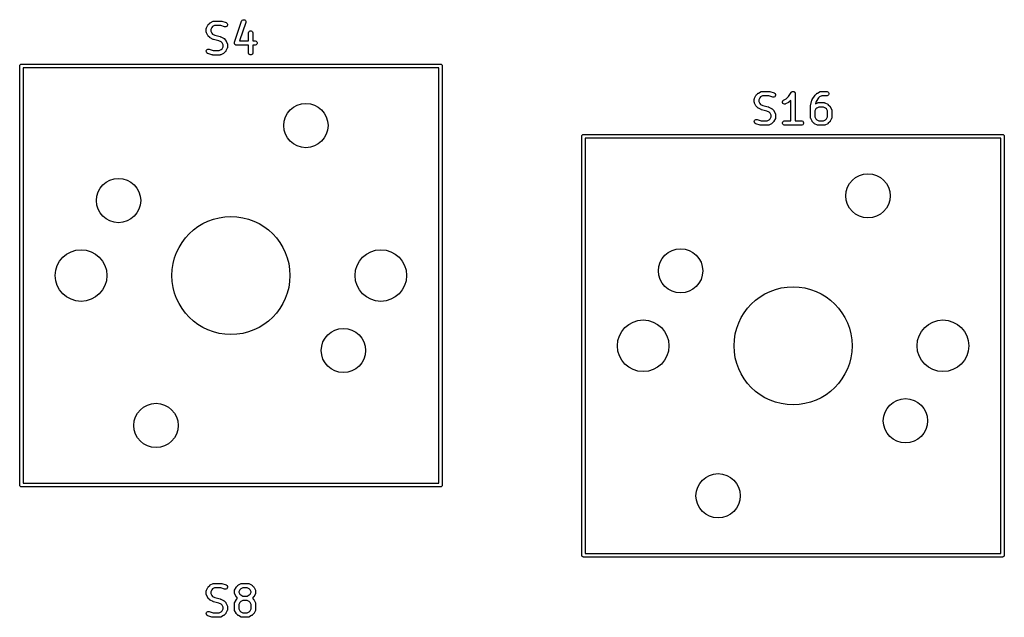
# Model space of a CAD drawing. Extents: x 100 to 226, y -132 to -42.
# Tile 10 of 33: x 157 to 190, y -67 to -46. Entities that reach past the tile are written whole.
import ezdxf

# ---------------------------------------------------------------- set-up
doc = ezdxf.new("R2010")
doc.units = 0
doc.layers.add('BLACK', color=7, linetype='CONTINUOUS')

msp = doc.modelspace()

# ---------------------------------------------------------------- linework, layer by layer
at = {"layer": 'BLACK', "linetype": 'CONTINUOUS'}
for p, q in [((163.310595, -46.731545), (163.312036, -46.716913)), ((163.312036, -46.716913), (163.313067, -46.714423)), ((163.313067, -46.714423), (163.313258, -46.711736)), ((163.313258, -46.711736), (163.318513, -46.698004)), ((163.318513, -46.698004), (163.366132, -46.602766)), ((163.366132, -46.602766), (163.370096, -46.596466)), ((163.370096, -46.596466), (163.370854, -46.594639)), ((163.370854, -46.594639), (163.372542, -46.592582)), ((163.372542, -46.592582), (163.373964, -46.590323)), ((163.373964, -46.590323), (163.375462, -46.589023)), ((163.375462, -46.589023), (163.380181, -46.583274)), ((163.380181, -46.583274), (163.4278, -46.535655)), ((163.4278, -46.535655), (163.433549, -46.530936)), ((163.433549, -46.530936), (163.434849, -46.529438)), ((163.434849, -46.529438), (163.437108, -46.528016)), ((163.437108, -46.528016), (163.439165, -46.526328)), ((163.439165, -46.526328), (163.440992, -46.52557)), ((163.440992, -46.52557), (163.447292, -46.521606)), ((163.447292, -46.521606), (163.54253, -46.473987)), ((163.494853, -46.680734), (163.460595, -46.74925)), ((163.52526, -46.650327), (163.494853, -46.680734)), ((163.593776, -46.616069), (163.52526, -46.650327)), ((163.54253, -46.473987), (163.556261, -46.468732)), ((163.556261, -46.468732), (163.55895, -46.46854)), ((163.55895, -46.46854), (163.561439, -46.46751)), ((163.561439, -46.46751), (163.576071, -46.466069)), ((163.576071, -46.466069), (163.814166, -46.466069)), ((163.801996, -46.616069), (163.593776, -46.616069)), ((163.933305, -46.659839), (163.801996, -46.616069)), ((163.814166, -46.466069), (163.821571, -46.466798)), ((163.821571, -46.466798), (163.823546, -46.466658)), ((163.823546, -46.466658), (163.826143, -46.467248)), ((163.826143, -46.467248), (163.828798, -46.46751)), ((163.828798, -46.46751), (163.830629, -46.468268)), ((163.830629, -46.468268), (163.837883, -46.469918)), ((163.837883, -46.469918), (163.98074, -46.517537)), ((163.947642, -46.663099), (163.933305, -46.659839)), ((163.976832, -46.661024), (163.947642, -46.663099)), ((164.003006, -46.647938), (163.976832, -46.661024)), ((163.98074, -46.517537), (163.994165, -46.523531)), ((163.994165, -46.523531), (164.016272, -46.542705)), ((164.02218, -46.62583), (164.003006, -46.647938)), ((164.016272, -46.542705), (164.029359, -46.568878)), ((164.031434, -46.598068), (164.02218, -46.62583)), ((164.029359, -46.568878), (164.031434, -46.598068)), ((164.266825, -47.184018), (164.50492, -46.469733)), ((164.647222, -46.517168), (164.442033, -47.132735)), ((164.50492, -46.469733), (164.510914, -46.456308)), ((164.510914, -46.456308), (164.530088, -46.434201)), ((164.530088, -46.434201), (164.556261, -46.421114)), ((164.556261, -46.421114), (164.585451, -46.419039)), ((164.585451, -46.419039), (164.613213, -46.428293)), ((164.613213, -46.428293), (164.635321, -46.447467)), ((164.635321, -46.447467), (164.648407, -46.473641)), ((164.650482, -46.502831), (164.647222, -46.517168)), ((164.648407, -46.473641), (164.650482, -46.502831)), ((163.310595, -46.826783), (163.310595, -46.731545)), ((163.312036, -46.841415), (163.310595, -46.826783)), ((163.313067, -46.843904), (163.312036, -46.841415)), ((163.313258, -46.846592), (163.313067, -46.843904)), ((163.318513, -46.860324), (163.313258, -46.846592)), ((163.366132, -46.955562), (163.318513, -46.860324)), ((163.370096, -46.961861), (163.366132, -46.955562)), ((163.370854, -46.963689), (163.370096, -46.961861)), ((163.372542, -46.965745), (163.370854, -46.963689)), ((163.373964, -46.968005), (163.372542, -46.965745)), ((163.375462, -46.969304), (163.373964, -46.968005)), ((163.380181, -46.975054), (163.375462, -46.969304)), ((163.4278, -47.022673), (163.380181, -46.975054)), ((163.433549, -47.027391), (163.4278, -47.022673)), ((163.434849, -47.02889), (163.433549, -47.027391)), ((163.437108, -47.030311), (163.434849, -47.02889)), ((163.439165, -47.032), (163.437108, -47.030311)), ((163.440992, -47.032757), (163.439165, -47.032)), ((163.447292, -47.036722), (163.440992, -47.032757)), ((163.54253, -47.084341), (163.447292, -47.036722)), ((163.460595, -46.74925), (163.460595, -46.809078)), ((163.460595, -46.809078), (163.494853, -46.877594)), ((163.494853, -46.877594), (163.52526, -46.908001)), ((163.52526, -46.908001), (163.602247, -46.946494)), ((163.602247, -46.946494), (163.784737, -46.992117)), ((163.784737, -46.992117), (163.785816, -46.992502)), ((163.785816, -46.992502), (163.786356, -46.992541)), ((163.786356, -46.992541), (163.792437, -46.994868)), ((163.792437, -46.994868), (163.798583, -46.997064)), ((163.798583, -46.997064), (163.799018, -46.997386)), ((163.799018, -46.997386), (163.800088, -46.997796)), ((163.800088, -46.997796), (163.895326, -47.045415)), ((163.895326, -47.045415), (163.901625, -47.049379)), ((163.901625, -47.049379), (163.903453, -47.050137)), ((163.903453, -47.050137), (163.905509, -47.051825)), ((164.739166, -46.874402), (164.740607, -46.85977)), ((164.739166, -47.132735), (164.739166, -46.874402)), ((164.740607, -46.85977), (164.751806, -46.832734)), ((164.751806, -46.832734), (164.772498, -46.812042)), ((164.772498, -46.812042), (164.799534, -46.800843)), ((164.799534, -46.800843), (164.828798, -46.800843)), ((164.828798, -46.800843), (164.855834, -46.812042)), ((164.855834, -46.812042), (164.876526, -46.832734)), ((164.876526, -46.832734), (164.887725, -46.85977)), ((164.887725, -46.85977), (164.889166, -46.874402)), ((164.889166, -46.874402), (164.889166, -47.132735)), ((163.543599, -47.08475), (163.54253, -47.084341)), ((163.544035, -47.085073), (163.543599, -47.08475)), ((163.550171, -47.087265), (163.544035, -47.085073)), ((163.556261, -47.089596), (163.550171, -47.087265)), ((163.556801, -47.089634), (163.556261, -47.089596)), ((163.557881, -47.09002), (163.556801, -47.089634)), ((163.740371, -47.135642), (163.557881, -47.09002)), ((163.817358, -47.174136), (163.740371, -47.135642)), ((163.847765, -47.204543), (163.817358, -47.174136)), ((163.847764, -47.401403), (163.882023, -47.332887)), ((163.882023, -47.273059), (163.847765, -47.204543)), ((163.882023, -47.332887), (163.882023, -47.273059)), ((163.905509, -47.051825), (163.907769, -47.053247)), ((163.907769, -47.053247), (163.909068, -47.054745)), ((163.909068, -47.054745), (163.914818, -47.059464)), ((163.914818, -47.059464), (163.962437, -47.107083)), ((163.962437, -47.107083), (163.967155, -47.112832)), ((163.967155, -47.112832), (163.968654, -47.114132)), ((163.968654, -47.114132), (163.970075, -47.116391)), ((163.970075, -47.116391), (163.971764, -47.118448)), ((163.971764, -47.118448), (163.972521, -47.120275)), ((163.972521, -47.120275), (163.976486, -47.126575)), ((163.976486, -47.126575), (164.024105, -47.221813)), ((164.024105, -47.384133), (163.976486, -47.479371)), ((164.024105, -47.221813), (164.02936, -47.235544)), ((164.02936, -47.370402), (164.024105, -47.384133)), ((164.02936, -47.235544), (164.029551, -47.238233)), ((164.029551, -47.367712), (164.02936, -47.370402)), ((164.029551, -47.238233), (164.030582, -47.240722)), ((164.030582, -47.365224), (164.029551, -47.367712)), ((164.030582, -47.240722), (164.032023, -47.255354)), ((164.032023, -47.350592), (164.030582, -47.365224)), ((164.032023, -47.255354), (164.032023, -47.350592)), ((164.263565, -47.198355), (164.264417, -47.194608)), ((164.264417, -47.21034), (164.263565, -47.198355)), ((164.264417, -47.193103), (164.265175, -47.191271)), ((164.264417, -47.194608), (164.264417, -47.193103)), ((164.264417, -47.222367), (164.264417, -47.21034)), ((164.265449, -47.224858), (164.264417, -47.222367)), ((164.265175, -47.191271), (164.266825, -47.184018)), ((164.26564, -47.227545), (164.265449, -47.224858)), ((164.271014, -47.238294), (164.26564, -47.227545)), ((164.275616, -47.249403), (164.271014, -47.238294)), ((164.277521, -47.251308), (164.275616, -47.249403)), ((164.278726, -47.253718), (164.277521, -47.251308)), ((164.287808, -47.261595), (164.278726, -47.253718)), ((164.296308, -47.270095), (164.287808, -47.261595)), ((164.298796, -47.271125), (164.296308, -47.270095)), ((164.300833, -47.272892), (164.298796, -47.271125)), ((164.312236, -47.276693), (164.300833, -47.272892)), ((164.323344, -47.281294), (164.312236, -47.276693)), ((164.32717, -47.28167), (164.323344, -47.281294)), ((164.328596, -47.282146), (164.32717, -47.28167)), ((164.33057, -47.282005), (164.328596, -47.282146)), ((164.337976, -47.282735), (164.33057, -47.282005)), ((164.739166, -47.282735), (164.337976, -47.282735)), ((164.442033, -47.132735), (164.739166, -47.132735)), ((164.739166, -47.541069), (164.739166, -47.282735)), ((164.889166, -47.132735), (164.957023, -47.132735)), ((164.957023, -47.282735), (164.889166, -47.282735)), ((164.889166, -47.282735), (164.889166, -47.541069)), ((164.957023, -47.132735), (164.971655, -47.134176)), ((164.971655, -47.281294), (164.957023, -47.282735)), ((164.971655, -47.134176), (164.998691, -47.145375)), ((164.998691, -47.270095), (164.971655, -47.281294)), ((164.998691, -47.145375), (165.019383, -47.166067)), ((165.019383, -47.249403), (164.998691, -47.270095)), ((165.019383, -47.166067), (165.030582, -47.193103)), ((165.030582, -47.222367), (165.019383, -47.249403)), ((165.030582, -47.193103), (165.030582, -47.222367)), ((163.311184, -47.48407), (163.320438, -47.456307)), ((163.313259, -47.51326), (163.311184, -47.48407)), ((163.326345, -47.539433), (163.313259, -47.51326)), ((163.320438, -47.456307), (163.339612, -47.4342)), ((163.348452, -47.558607), (163.326345, -47.539433)), ((163.339612, -47.4342), (163.365785, -47.421114)), ((163.361878, -47.564601), (163.348452, -47.558607)), ((163.504734, -47.61222), (163.361878, -47.564601)), ((163.365785, -47.421114), (163.394975, -47.419039)), ((163.394975, -47.419039), (163.409312, -47.422299)), ((163.409312, -47.422299), (163.540622, -47.466069)), ((163.511989, -47.613869), (163.504734, -47.61222)), ((163.51382, -47.614628), (163.511989, -47.613869)), ((163.516473, -47.614889), (163.51382, -47.614628)), ((163.519071, -47.61548), (163.516473, -47.614889)), ((163.521045, -47.615339), (163.519071, -47.61548)), ((163.528452, -47.616069), (163.521045, -47.615339)), ((163.766547, -47.616069), (163.528452, -47.616069)), ((163.540622, -47.466069), (163.748842, -47.466069)), ((163.748842, -47.466069), (163.817357, -47.431811)), ((163.781179, -47.614628), (163.766547, -47.616069)), ((163.783668, -47.613596), (163.781179, -47.614628)), ((163.786356, -47.613406), (163.783668, -47.613596)), ((163.800088, -47.608151), (163.786356, -47.613406)), ((163.895326, -47.560532), (163.800088, -47.608151)), ((163.817357, -47.431811), (163.847764, -47.401403)), ((163.901625, -47.556567), (163.895326, -47.560532)), ((163.903453, -47.55581), (163.901625, -47.556567)), ((163.905509, -47.554122), (163.903453, -47.55581)), ((163.907769, -47.5527), (163.905509, -47.554122)), ((163.909069, -47.5512), (163.907769, -47.5527)), ((163.914819, -47.546482), (163.909069, -47.5512)), ((163.962437, -47.498863), (163.914819, -47.546482)), ((163.967155, -47.493113), (163.962437, -47.498863)), ((163.968654, -47.491814), (163.967155, -47.493113)), ((163.970075, -47.489555), (163.968654, -47.491814)), ((163.971765, -47.487497), (163.970075, -47.489555)), ((163.972522, -47.485667), (163.971765, -47.487497)), ((163.976486, -47.479371), (163.972522, -47.485667)), ((164.740607, -47.555701), (164.739166, -47.541069)), ((164.751806, -47.582737), (164.740607, -47.555701)), ((164.772498, -47.603429), (164.751806, -47.582737)), ((164.799534, -47.614628), (164.772498, -47.603429)), ((164.828798, -47.614628), (164.799534, -47.614628)), ((164.855834, -47.603429), (164.828798, -47.614628)), ((164.876526, -47.582737), (164.855834, -47.603429)), ((164.887725, -47.555701), (164.876526, -47.582737)), ((164.889166, -47.541069), (164.887725, -47.555701)), ((156.9875, -47.98625), (156.992067, -47.963289)), ((156.9875, -62.18625), (156.9875, -47.98625)), ((156.992067, -47.963289), (157.024539, -47.930817)), ((157.024539, -47.930817), (157.0475, -47.92625)), ((157.0475, -47.92625), (171.2475, -47.92625)), ((157.1075, -48.04625), (157.1075, -62.12625)), ((171.1875, -48.04625), (157.1075, -48.04625)), ((171.1875, -62.12625), (171.1875, -48.04625)), ((171.2475, -47.92625), (171.270461, -47.930817)), ((171.270461, -47.930817), (171.302933, -47.963289)), ((171.302933, -47.963289), (171.3075, -47.98625)), ((171.3075, -47.98625), (171.3075, -62.18625)), ((181.892323, -49.079254), (181.939942, -48.984016)), ((181.939942, -48.984016), (181.943906, -48.977716)), ((181.943906, -48.977716), (181.944664, -48.975889)), ((181.944664, -48.975889), (181.946352, -48.973832)), ((181.946352, -48.973832), (181.947774, -48.971573)), ((181.947774, -48.971573), (181.949272, -48.970273)), ((181.949272, -48.970273), (181.953991, -48.964524)), ((181.953991, -48.964524), (182.00161, -48.916905)), ((182.00161, -48.916905), (182.007359, -48.912186)), ((182.007359, -48.912186), (182.008659, -48.910688)), ((182.008659, -48.910688), (182.010918, -48.909266)), ((182.010918, -48.909266), (182.012975, -48.907578)), ((182.012975, -48.907578), (182.014802, -48.90682)), ((182.014802, -48.90682), (182.021102, -48.902856)), ((182.021102, -48.902856), (182.11634, -48.855237)), ((182.09907, -49.031577), (182.068663, -49.061984)), ((182.167586, -48.997319), (182.09907, -49.031577)), ((182.11634, -48.855237), (182.130071, -48.849982)), ((182.130071, -48.849982), (182.13276, -48.84979)), ((182.13276, -48.84979), (182.135249, -48.84876)), ((182.135249, -48.84876), (182.149881, -48.847319)), ((182.149881, -48.847319), (182.387976, -48.847319)), ((182.375806, -48.997319), (182.167586, -48.997319)), ((182.507115, -49.041089), (182.375806, -48.997319)), ((182.387976, -48.847319), (182.395381, -48.848048)), ((182.395381, -48.848048), (182.397356, -48.847908)), ((182.397356, -48.847908), (182.399953, -48.848498)), ((182.399953, -48.848498), (182.402608, -48.84876)), ((182.402608, -48.84876), (182.404439, -48.849518)), ((182.404439, -48.849518), (182.411693, -48.851168)), ((182.411693, -48.851168), (182.55455, -48.898787)), ((182.521452, -49.044349), (182.507115, -49.041089)), ((182.550642, -49.042274), (182.521452, -49.044349)), ((182.576816, -49.029188), (182.550642, -49.042274)), ((182.55455, -48.898787), (182.567975, -48.904781)), ((182.567975, -48.904781), (182.590082, -48.923955)), ((182.59599, -49.00708), (182.576816, -49.029188)), ((182.590082, -48.923955), (182.603169, -48.950128)), ((182.605244, -48.979318), (182.59599, -49.00708)), ((182.603169, -48.950128), (182.605244, -48.979318)), ((182.962597, -49.098775), (183.043976, -49.017396)), ((183.043976, -49.017396), (183.135096, -48.880716)), ((183.135096, -48.880716), (183.13513, -48.880673)), ((183.13513, -48.880673), (183.13514, -48.880651)), ((183.13514, -48.880651), (183.135191, -48.880599)), ((183.135191, -48.880599), (183.144412, -48.869341)), ((183.144412, -48.869341), (183.150581, -48.865209)), ((183.150581, -48.865209), (183.155832, -48.859959)), ((183.155832, -48.859959), (183.162621, -48.857146)), ((183.162621, -48.857146), (183.168727, -48.853058)), ((183.168727, -48.853058), (183.176007, -48.851601)), ((183.176007, -48.851601), (183.182868, -48.84876)), ((183.182868, -48.84876), (183.190216, -48.84876)), ((183.190216, -48.84876), (183.197421, -48.847319)), ((183.197421, -48.847319), (183.204705, -48.84876)), ((183.204705, -48.84876), (183.212132, -48.84876)), ((183.212132, -48.84876), (183.21892, -48.851572)), ((183.21892, -48.851572), (183.226129, -48.852998)), ((183.226129, -48.852998), (183.232308, -48.857117)), ((183.232308, -48.857117), (183.239168, -48.859959)), ((183.239168, -48.859959), (183.244361, -48.865152)), ((183.244361, -48.865152), (183.250478, -48.86923)), ((183.250478, -48.86923), (183.254611, -48.875402)), ((183.254611, -48.875402), (183.25986, -48.880651)), ((183.25986, -48.880651), (183.262671, -48.887438)), ((183.262671, -48.887438), (183.266761, -48.893545)), ((183.266761, -48.893545), (183.268217, -48.900826)), ((183.268217, -48.900826), (183.271059, -48.907687)), ((183.271059, -48.907687), (183.272484, -48.922163)), ((183.272484, -48.922163), (183.2725, -48.92224)), ((183.2725, -48.92224), (183.272494, -48.922266)), ((183.272494, -48.922266), (183.2725, -48.922319)), ((183.2725, -48.922319), (183.2725, -49.847319)), ((183.849382, -49.118811), (183.94462, -48.975954)), ((183.94462, -48.975954), (183.944654, -48.975911)), ((183.944654, -48.975911), (183.944664, -48.975889)), ((183.944664, -48.975889), (183.949152, -48.97042)), ((183.949152, -48.97042), (183.953936, -48.964579)), ((183.953936, -48.964579), (183.953957, -48.964564)), ((183.953957, -48.964564), (183.953991, -48.964524)), ((183.953991, -48.964524), (184.00161, -48.916905)), ((184.00161, -48.916905), (184.007359, -48.912186)), ((184.007359, -48.912186), (184.008659, -48.910688)), ((184.008659, -48.910688), (184.010918, -48.909266)), ((184.010918, -48.909266), (184.012975, -48.907578)), ((184.012975, -48.907578), (184.014802, -48.90682)), ((184.014802, -48.90682), (184.021102, -48.902856)), ((184.021102, -48.902856), (184.11634, -48.855237)), ((184.09907, -49.031577), (184.065308, -49.065338)), ((184.167586, -48.997319), (184.09907, -49.031577)), ((184.11634, -48.855237), (184.130071, -48.849982)), ((184.130071, -48.849982), (184.13276, -48.84979)), ((184.13276, -48.84979), (184.135249, -48.84876)), ((184.135249, -48.84876), (184.149881, -48.847319)), ((184.149881, -48.847319), (184.340357, -48.847319)), ((184.340357, -48.997319), (184.167586, -48.997319)), ((184.340357, -48.847319), (184.354989, -48.84876)), ((184.354989, -48.995878), (184.340357, -48.997319)), ((184.354989, -48.84876), (184.382025, -48.859959)), ((184.382025, -48.984679), (184.354989, -48.995878)), ((184.382025, -48.859959), (184.402717, -48.880651)), ((184.402717, -48.963987), (184.382025, -48.984679)), ((184.402717, -48.880651), (184.413916, -48.907687)), ((184.413916, -48.936951), (184.402717, -48.963987)), ((184.413916, -48.907687), (184.413916, -48.936951)), ((181.884405, -49.112795), (181.885846, -49.098163)), ((181.884405, -49.208033), (181.884405, -49.112795)), ((181.885846, -49.222665), (181.884405, -49.208033)), ((181.885846, -49.098163), (181.886877, -49.095673)), ((181.886877, -49.225154), (181.885846, -49.222665)), ((181.886877, -49.095673), (181.887068, -49.092986)), ((181.887068, -49.227842), (181.886877, -49.225154)), ((181.887068, -49.092986), (181.892323, -49.079254)), ((181.892323, -49.241574), (181.887068, -49.227842)), ((181.939942, -49.336812), (181.892323, -49.241574)), ((181.943906, -49.343111), (181.939942, -49.336812)), ((181.944664, -49.344939), (181.943906, -49.343111)), ((181.946352, -49.346995), (181.944664, -49.344939)), ((181.947774, -49.349255), (181.946352, -49.346995)), ((181.949272, -49.350554), (181.947774, -49.349255)), ((181.953991, -49.356304), (181.949272, -49.350554)), ((182.00161, -49.403923), (181.953991, -49.356304)), ((182.068663, -49.061984), (182.034405, -49.1305)), ((182.034405, -49.1305), (182.034405, -49.190328)), ((182.034405, -49.190328), (182.068663, -49.258844)), ((182.068663, -49.258844), (182.09907, -49.289251)), ((182.09907, -49.289251), (182.176057, -49.327744)), ((182.176057, -49.327744), (182.358547, -49.373367)), ((182.358547, -49.373367), (182.359626, -49.373752)), ((182.359626, -49.373752), (182.360166, -49.373791)), ((182.360166, -49.373791), (182.366247, -49.376118)), ((182.366247, -49.376118), (182.372393, -49.378314)), ((182.372393, -49.378314), (182.372828, -49.378636)), ((182.372828, -49.378636), (182.373898, -49.379046)), ((182.373898, -49.379046), (182.469136, -49.426665)), ((182.837375, -49.198652), (182.846629, -49.170891)), ((182.839449, -49.227842), (182.837375, -49.198652)), ((182.852536, -49.254017), (182.839449, -49.227842)), ((182.846629, -49.170891), (182.865802, -49.148783)), ((182.874644, -49.27319), (182.852536, -49.254017)), ((182.865802, -49.148783), (182.878245, -49.140951)), ((182.902405, -49.282444), (182.874644, -49.27319)), ((182.878245, -49.140951), (182.962597, -49.098775)), ((182.931595, -49.28037), (182.902405, -49.282444)), ((182.945327, -49.275115), (182.931595, -49.28037)), ((183.040565, -49.227496), (182.945327, -49.275115)), ((183.046864, -49.223531), (183.040565, -49.227496)), ((183.048692, -49.222774), (183.046864, -49.223531)), ((183.050748, -49.221085), (183.048692, -49.222774)), ((183.053008, -49.219664), (183.050748, -49.221085)), ((183.054307, -49.218165), (183.053008, -49.219664)), ((183.060057, -49.213447), (183.054307, -49.218165)), ((183.1225, -49.151004), (183.060057, -49.213447)), ((183.1225, -49.847319), (183.1225, -49.151004)), ((183.789167, -49.35089), (183.789418, -49.348336)), ((183.789167, -49.731842), (183.789167, -49.35089)), ((183.789256, -49.347244), (183.790065, -49.34177)), ((183.789418, -49.348336), (183.789256, -49.347244)), ((183.790065, -49.34177), (183.790608, -49.336258)), ((183.790608, -49.336258), (183.79103, -49.335236)), ((183.79103, -49.335236), (183.791406, -49.3327)), ((183.791406, -49.3327), (183.839025, -49.142224)), ((183.839025, -49.142224), (183.842105, -49.133601)), ((183.842105, -49.133601), (183.842465, -49.131785)), ((183.842465, -49.131785), (183.843343, -49.130137)), ((183.843343, -49.130137), (183.843972, -49.128378)), ((183.843972, -49.128378), (183.845075, -49.126889)), ((183.845075, -49.126889), (183.849382, -49.118811)), ((183.981396, -49.191207), (183.962872, -49.265304)), ((183.962872, -49.265304), (184.021102, -49.236189)), ((184.065308, -49.065338), (183.981396, -49.191207)), ((184.072348, -49.378271), (184.003832, -49.412529)), ((184.021102, -49.236189), (184.034833, -49.230934)), ((184.034833, -49.230934), (184.037522, -49.230742)), ((184.037522, -49.230742), (184.040011, -49.229712)), ((184.040011, -49.229712), (184.054643, -49.228271)), ((184.054643, -49.228271), (184.245119, -49.228271)), ((184.227414, -49.378271), (184.072348, -49.378271)), ((184.29593, -49.412529), (184.227414, -49.378271)), ((184.245119, -49.228271), (184.259751, -49.229712)), ((184.259751, -49.229712), (184.26224, -49.230743)), ((184.26224, -49.230743), (184.264928, -49.230934)), ((184.264928, -49.230934), (184.27866, -49.236189)), ((184.27866, -49.236189), (184.373898, -49.283808)), ((184.373898, -49.283808), (184.380197, -49.287772)), ((184.380197, -49.287772), (184.382025, -49.28853)), ((184.382025, -49.28853), (184.384081, -49.290218)), ((184.384081, -49.290218), (184.386341, -49.29164)), ((184.386341, -49.29164), (184.38764, -49.293138)), ((184.38764, -49.293138), (184.39339, -49.297857)), ((184.39339, -49.297857), (184.441009, -49.345476)), ((184.441009, -49.345476), (184.445727, -49.351225)), ((184.445727, -49.351225), (184.447226, -49.352525)), ((184.447226, -49.352525), (184.448647, -49.354784)), ((184.448647, -49.354784), (184.450336, -49.356841)), ((184.450336, -49.356841), (184.451093, -49.358668)), ((184.451093, -49.358668), (184.455058, -49.364968)), ((184.455058, -49.364968), (184.502677, -49.460206)), ((182.007359, -49.408641), (182.00161, -49.403923)), ((182.008659, -49.41014), (182.007359, -49.408641)), ((182.010918, -49.411561), (182.008659, -49.41014)), ((182.012975, -49.41325), (182.010918, -49.411561)), ((182.014802, -49.414007), (182.012975, -49.41325)), ((182.021102, -49.417972), (182.014802, -49.414007)), ((182.11634, -49.465591), (182.021102, -49.417972)), ((182.117409, -49.466), (182.11634, -49.465591)), ((182.117845, -49.466323), (182.117409, -49.466)), ((182.123981, -49.468515), (182.117845, -49.466323)), ((182.130071, -49.470846), (182.123981, -49.468515)), ((182.130611, -49.470884), (182.130071, -49.470846)), ((182.131691, -49.47127), (182.130611, -49.470884)), ((182.314181, -49.516892), (182.131691, -49.47127)), ((182.391168, -49.555386), (182.314181, -49.516892)), ((182.421575, -49.585793), (182.391168, -49.555386)), ((182.421574, -49.782653), (182.455833, -49.714137)), ((182.455833, -49.654309), (182.421575, -49.585793)), ((182.455833, -49.714137), (182.455833, -49.654309)), ((182.469136, -49.426665), (182.475435, -49.430629)), ((182.475435, -49.430629), (182.477263, -49.431387)), ((182.477263, -49.431387), (182.479319, -49.433075)), ((182.479319, -49.433075), (182.481579, -49.434497)), ((182.481579, -49.434497), (182.482878, -49.435995)), ((182.482878, -49.435995), (182.488628, -49.440714)), ((182.488628, -49.440714), (182.536247, -49.488333)), ((182.536247, -49.488333), (182.540965, -49.494082)), ((182.540965, -49.494082), (182.542464, -49.495382)), ((182.542464, -49.495382), (182.543885, -49.497641)), ((182.543885, -49.497641), (182.545574, -49.499698)), ((182.545574, -49.499698), (182.546331, -49.501525)), ((182.546331, -49.501525), (182.550296, -49.507825)), ((182.550296, -49.507825), (182.597915, -49.603063)), ((182.597915, -49.603063), (182.60317, -49.616794)), ((182.60317, -49.616794), (182.603361, -49.619483)), ((182.603361, -49.619483), (182.604392, -49.621972)), ((182.604392, -49.621972), (182.605833, -49.636604)), ((182.605833, -49.636604), (182.605833, -49.731842)), ((183.973425, -49.442936), (183.939167, -49.511452)), ((183.939167, -49.511452), (183.939167, -49.714137)), ((183.939167, -49.714137), (183.973425, -49.782653)), ((184.003832, -49.412529), (183.973425, -49.442936)), ((184.326337, -49.442936), (184.29593, -49.412529)), ((184.326336, -49.782653), (184.360595, -49.714137)), ((184.360595, -49.511452), (184.326337, -49.442936)), ((184.360595, -49.714137), (184.360595, -49.511452)), ((184.502677, -49.460206), (184.507932, -49.473937)), ((184.507932, -49.473937), (184.508123, -49.476626)), ((184.508123, -49.476626), (184.509154, -49.479115)), ((184.509154, -49.479115), (184.510595, -49.493747)), ((184.510595, -49.493747), (184.510595, -49.731842)), ((181.884994, -49.86532), (181.894248, -49.837557)), ((181.887069, -49.89451), (181.884994, -49.86532)), ((181.900155, -49.920683), (181.887069, -49.89451)), ((181.894248, -49.837557), (181.913422, -49.81545)), ((181.922262, -49.939857), (181.900155, -49.920683)), ((181.913422, -49.81545), (181.939595, -49.802364)), ((181.935688, -49.945851), (181.922262, -49.939857)), ((182.078544, -49.99347), (181.935688, -49.945851)), ((181.939595, -49.802364), (181.968785, -49.800289)), ((181.968785, -49.800289), (181.983122, -49.803549)), ((181.983122, -49.803549), (182.114432, -49.847319)), ((182.085799, -49.995119), (182.078544, -49.99347)), ((182.08763, -49.995878), (182.085799, -49.995119)), ((182.090283, -49.996139), (182.08763, -49.995878)), ((182.092881, -49.99673), (182.090283, -49.996139)), ((182.094855, -49.996589), (182.092881, -49.99673)), ((182.102262, -49.997319), (182.094855, -49.996589)), ((182.340357, -49.997319), (182.102262, -49.997319)), ((182.114432, -49.847319), (182.322652, -49.847319)), ((182.322652, -49.847319), (182.391167, -49.813061)), ((182.354989, -49.995878), (182.340357, -49.997319)), ((182.357478, -49.994846), (182.354989, -49.995878)), ((182.360166, -49.994656), (182.357478, -49.994846)), ((182.373898, -49.989401), (182.360166, -49.994656)), ((182.469136, -49.941782), (182.373898, -49.989401)), ((182.391167, -49.813061), (182.421574, -49.782653)), ((182.475435, -49.937817), (182.469136, -49.941782)), ((182.477263, -49.93706), (182.475435, -49.937817)), ((182.479319, -49.935372), (182.477263, -49.93706)), ((182.481579, -49.93395), (182.479319, -49.935372)), ((182.482879, -49.93245), (182.481579, -49.93395)), ((182.488629, -49.927732), (182.482879, -49.93245)), ((182.536247, -49.880113), (182.488629, -49.927732)), ((182.540965, -49.874363), (182.536247, -49.880113)), ((182.542464, -49.873064), (182.540965, -49.874363)), ((182.543885, -49.870805), (182.542464, -49.873064)), ((182.545575, -49.868747), (182.543885, -49.870805)), ((182.546332, -49.866917), (182.545575, -49.868747)), ((182.550296, -49.860621), (182.546332, -49.866917)), ((182.597915, -49.765383), (182.550296, -49.860621)), ((182.60317, -49.751652), (182.597915, -49.765383)), ((182.603361, -49.748962), (182.60317, -49.751652)), ((182.604392, -49.746474), (182.603361, -49.748962)), ((182.605833, -49.731842), (182.604392, -49.746474)), ((182.838227, -49.907687), (182.849426, -49.880651)), ((182.838227, -49.936951), (182.838227, -49.907687)), ((182.849426, -49.963987), (182.838227, -49.936951)), ((182.849426, -49.880651), (182.870118, -49.859959)), ((182.870118, -49.984679), (182.849426, -49.963987)), ((182.870118, -49.859959), (182.897154, -49.84876)), ((182.897154, -49.995878), (182.870118, -49.984679)), ((182.897154, -49.84876), (182.911786, -49.847319)), ((182.911786, -49.997319), (182.897154, -49.995878)), ((182.911786, -49.847319), (183.1225, -49.847319)), ((183.483214, -49.997319), (182.911786, -49.997319)), ((183.2725, -49.847319), (183.483214, -49.847319)), ((183.483214, -49.847319), (183.497846, -49.84876)), ((183.497846, -49.995878), (183.483214, -49.997319)), ((183.497846, -49.84876), (183.524882, -49.859959)), ((183.524882, -49.984679), (183.497846, -49.995878)), ((183.524882, -49.859959), (183.545574, -49.880651)), ((183.545574, -49.963987), (183.524882, -49.984679)), ((183.545574, -49.880651), (183.556773, -49.907687)), ((183.556773, -49.936951), (183.545574, -49.963987)), ((183.556773, -49.907687), (183.556773, -49.936951)), ((183.790608, -49.746474), (183.789167, -49.731842)), ((183.791639, -49.748963), (183.790608, -49.746474)), ((183.79183, -49.751651), (183.791639, -49.748963)), ((183.797085, -49.765383), (183.79183, -49.751651)), ((183.844704, -49.860621), (183.797085, -49.765383)), ((183.848667, -49.866917), (183.844704, -49.860621)), ((183.849425, -49.868747), (183.848667, -49.866917)), ((183.851114, -49.870805), (183.849425, -49.868747)), ((183.852536, -49.873064), (183.851114, -49.870805)), ((183.854034, -49.874363), (183.852536, -49.873064)), ((183.858752, -49.880112), (183.854034, -49.874363)), ((183.906371, -49.927732), (183.858752, -49.880112)), ((183.91212, -49.93245), (183.906371, -49.927732)), ((183.913421, -49.93395), (183.91212, -49.93245)), ((183.91568, -49.935372), (183.913421, -49.93395)), ((183.917737, -49.93706), (183.91568, -49.935372)), ((183.919564, -49.937817), (183.917737, -49.93706)), ((183.925864, -49.941782), (183.919564, -49.937817)), ((184.021102, -49.989401), (183.925864, -49.941782)), ((183.973425, -49.782653), (184.003832, -49.813061)), ((184.003832, -49.813061), (184.072348, -49.847319)), ((184.034833, -49.994656), (184.021102, -49.989401)), ((184.037522, -49.994847), (184.034833, -49.994656)), ((184.040011, -49.995878), (184.037522, -49.994847)), ((184.054643, -49.997319), (184.040011, -49.995878)), ((184.245119, -49.997319), (184.054643, -49.997319)), ((184.072348, -49.847319), (184.227414, -49.847319)), ((184.227414, -49.847319), (184.295929, -49.813061)), ((184.259751, -49.995878), (184.245119, -49.997319)), ((184.26224, -49.994846), (184.259751, -49.995878)), ((184.264928, -49.994656), (184.26224, -49.994846)), ((184.27866, -49.989401), (184.264928, -49.994656)), ((184.373898, -49.941782), (184.27866, -49.989401)), ((184.295929, -49.813061), (184.326336, -49.782653)), ((184.380197, -49.937817), (184.373898, -49.941782)), ((184.382025, -49.93706), (184.380197, -49.937817)), ((184.384081, -49.935372), (184.382025, -49.93706)), ((184.386341, -49.93395), (184.384081, -49.935372)), ((184.387641, -49.93245), (184.386341, -49.93395)), ((184.393391, -49.927732), (184.387641, -49.93245)), ((184.441009, -49.880113), (184.393391, -49.927732)), ((184.445727, -49.874363), (184.441009, -49.880113)), ((184.447226, -49.873064), (184.445727, -49.874363)), ((184.448647, -49.870805), (184.447226, -49.873064)), ((184.450337, -49.868747), (184.448647, -49.870805)), ((184.451094, -49.866917), (184.450337, -49.868747)), ((184.455058, -49.860621), (184.451094, -49.866917)), ((184.502677, -49.765383), (184.455058, -49.860621)), ((184.507932, -49.751652), (184.502677, -49.765383)), ((184.508123, -49.748962), (184.507932, -49.751652)), ((184.509154, -49.746474), (184.508123, -49.748962)), ((184.510595, -49.731842), (184.509154, -49.746474)), ((176.0375, -50.3675), (176.042067, -50.344539)), ((176.0375, -64.5675), (176.0375, -50.3675)), ((176.042067, -50.344539), (176.074539, -50.312067)), ((176.074539, -50.312067), (176.0975, -50.3075)), ((176.0975, -50.3075), (190.2975, -50.3075)), ((190.2975, -50.3075), (190.320461, -50.312067)), ((190.320461, -50.312067), (190.352933, -50.344539)), ((190.352933, -50.344539), (190.3575, -50.3675)), ((190.3575, -50.3675), (190.3575, -64.5675)), ((176.1575, -50.4275), (176.1575, -64.5075)), ((190.2375, -50.4275), (176.1575, -50.4275)), ((190.2375, -64.5075), (190.2375, -50.4275)), ((156.992067, -62.209211), (156.9875, -62.18625)), ((157.024539, -62.241683), (156.992067, -62.209211)), ((157.0475, -62.24625), (157.024539, -62.241683)), ((171.2475, -62.24625), (157.0475, -62.24625)), ((157.1075, -62.12625), (171.1875, -62.12625)), ((171.270461, -62.241683), (171.2475, -62.24625)), ((171.302933, -62.209211), (171.270461, -62.241683)), ((171.3075, -62.18625), (171.302933, -62.209211)), ((176.042067, -64.590461), (176.0375, -64.5675)), ((176.074539, -64.622933), (176.042067, -64.590461)), ((176.0975, -64.6275), (176.074539, -64.622933)), ((190.2975, -64.6275), (176.0975, -64.6275)), ((176.1575, -64.5075), (190.2375, -64.5075)), ((190.320461, -64.622933), (190.2975, -64.6275)), ((190.352933, -64.590461), (190.320461, -64.622933)), ((190.3575, -64.5675), (190.352933, -64.590461)), ((163.318513, -65.748004), (163.366132, -65.652766)), ((163.366132, -65.652766), (163.370096, -65.646466)), ((163.370096, -65.646466), (163.370854, -65.644639)), ((163.370854, -65.644639), (163.372542, -65.642582)), ((163.372542, -65.642582), (163.373964, -65.640323)), ((163.373964, -65.640323), (163.375462, -65.639023)), ((163.375462, -65.639023), (163.380181, -65.633274)), ((163.380181, -65.633274), (163.4278, -65.585655)), ((163.4278, -65.585655), (163.433549, -65.580936)), ((163.433549, -65.580936), (163.434849, -65.579438)), ((163.434849, -65.579438), (163.437108, -65.578016)), ((163.437108, -65.578016), (163.439165, -65.576328)), ((163.439165, -65.576328), (163.440992, -65.57557)), ((163.440992, -65.57557), (163.447292, -65.571606)), ((163.447292, -65.571606), (163.54253, -65.523987)), ((163.494853, -65.730734), (163.460595, -65.79925)), ((163.52526, -65.700327), (163.494853, -65.730734)), ((163.593776, -65.666069), (163.52526, -65.700327)), ((163.54253, -65.523987), (163.556261, -65.518732)), ((163.556261, -65.518732), (163.55895, -65.51854)), ((163.55895, -65.51854), (163.561439, -65.51751)), ((163.561439, -65.51751), (163.576071, -65.516069)), ((163.576071, -65.516069), (163.814166, -65.516069)), ((163.801996, -65.666069), (163.593776, -65.666069)), ((163.933305, -65.709839), (163.801996, -65.666069)), ((163.814166, -65.516069), (163.821571, -65.516798)), ((163.821571, -65.516798), (163.823546, -65.516658)), ((163.823546, -65.516658), (163.826143, -65.517248)), ((163.826143, -65.517248), (163.828798, -65.51751)), ((163.828798, -65.51751), (163.830629, -65.518268)), ((163.830629, -65.518268), (163.837883, -65.519918)), ((163.837883, -65.519918), (163.98074, -65.567537)), ((163.947642, -65.713099), (163.933305, -65.709839)), ((163.976832, -65.711024), (163.947642, -65.713099)), ((164.003006, -65.697938), (163.976832, -65.711024)), ((163.98074, -65.567537), (163.994165, -65.573531)), ((163.994165, -65.573531), (164.016272, -65.592705)), ((164.02218, -65.67583), (164.003006, -65.697938)), ((164.016272, -65.592705), (164.029359, -65.618878)), ((164.031434, -65.648068), (164.02218, -65.67583)), ((164.029359, -65.618878), (164.031434, -65.648068)), ((164.270894, -65.748004), (164.318513, -65.652766)), ((164.318513, -65.652766), (164.322477, -65.646466)), ((164.322477, -65.646466), (164.323235, -65.644639)), ((164.323235, -65.644639), (164.324923, -65.642582)), ((164.324923, -65.642582), (164.326345, -65.640323)), ((164.326345, -65.640323), (164.327843, -65.639023)), ((164.327843, -65.639023), (164.332562, -65.633274)), ((164.332562, -65.633274), (164.380181, -65.585655)), ((164.380181, -65.585655), (164.38593, -65.580936)), ((164.38593, -65.580936), (164.38723, -65.579438)), ((164.38723, -65.579438), (164.389489, -65.578016)), ((164.389489, -65.578016), (164.391546, -65.576328)), ((164.391546, -65.576328), (164.393373, -65.57557)), ((164.393373, -65.57557), (164.399673, -65.571606)), ((164.399673, -65.571606), (164.494911, -65.523987)), ((164.447234, -65.730734), (164.412976, -65.79925)), ((164.477641, -65.700327), (164.447234, -65.730734)), ((164.546157, -65.666069), (164.477641, -65.700327)), ((164.494911, -65.523987), (164.508642, -65.518732)), ((164.508642, -65.518732), (164.511331, -65.51854)), ((164.511331, -65.51854), (164.51382, -65.51751)), ((164.51382, -65.51751), (164.528452, -65.516069)), ((164.528452, -65.516069), (164.718928, -65.516069)), ((164.701223, -65.666069), (164.546157, -65.666069)), ((164.769739, -65.700327), (164.701223, -65.666069)), ((164.718928, -65.516069), (164.73356, -65.51751)), ((164.73356, -65.51751), (164.736049, -65.518541)), ((164.736049, -65.518541), (164.738737, -65.518732)), ((164.738737, -65.518732), (164.752469, -65.523987)), ((164.752469, -65.523987), (164.847707, -65.571606)), ((164.800146, -65.730734), (164.769739, -65.700327)), ((164.834404, -65.79925), (164.800146, -65.730734)), ((164.847707, -65.571606), (164.854006, -65.57557)), ((164.854006, -65.57557), (164.855834, -65.576328)), ((164.855834, -65.576328), (164.85789, -65.578016)), ((164.85789, -65.578016), (164.86015, -65.579438)), ((164.86015, -65.579438), (164.861449, -65.580936)), ((164.861449, -65.580936), (164.867199, -65.585655)), ((164.867199, -65.585655), (164.914818, -65.633274)), ((164.914818, -65.633274), (164.919536, -65.639023)), ((164.919536, -65.639023), (164.921035, -65.640323)), ((164.921035, -65.640323), (164.922456, -65.642582)), ((164.922456, -65.642582), (164.924145, -65.644639)), ((164.924145, -65.644639), (164.924902, -65.646466)), ((164.924902, -65.646466), (164.928867, -65.652766)), ((164.928867, -65.652766), (164.976486, -65.748004)), ((163.310595, -65.781545), (163.312036, -65.766913)), ((163.310595, -65.876783), (163.310595, -65.781545)), ((163.312036, -65.891415), (163.310595, -65.876783)), ((163.312036, -65.766913), (163.313067, -65.764423)), ((163.313067, -65.893904), (163.312036, -65.891415)), ((163.313067, -65.764423), (163.313258, -65.761736)), ((163.313258, -65.896592), (163.313067, -65.893904)), ((163.313258, -65.761736), (163.318513, -65.748004)), ((163.318513, -65.910324), (163.313258, -65.896592)), ((163.366132, -66.005562), (163.318513, -65.910324)), ((163.370096, -66.011861), (163.366132, -66.005562)), ((163.370854, -66.013689), (163.370096, -66.011861)), ((163.372542, -66.015745), (163.370854, -66.013689)), ((163.373964, -66.018005), (163.372542, -66.015745)), ((163.375462, -66.019304), (163.373964, -66.018005)), ((163.380181, -66.025054), (163.375462, -66.019304)), ((163.4278, -66.072673), (163.380181, -66.025054)), ((163.460595, -65.79925), (163.460595, -65.859078)), ((163.460595, -65.859078), (163.494853, -65.927594)), ((163.494853, -65.927594), (163.52526, -65.958001)), ((163.52526, -65.958001), (163.602247, -65.996494)), ((163.602247, -65.996494), (163.784737, -66.042117)), ((163.784737, -66.042117), (163.785816, -66.042502)), ((163.785816, -66.042502), (163.786356, -66.042541)), ((163.786356, -66.042541), (163.792437, -66.044868)), ((163.792437, -66.044868), (163.798583, -66.047064)), ((163.798583, -66.047064), (163.799018, -66.047386)), ((163.799018, -66.047386), (163.800088, -66.047796)), ((163.800088, -66.047796), (163.895326, -66.095415)), ((164.262976, -65.781545), (164.264417, -65.766913)), ((164.262976, -65.829164), (164.262976, -65.781545)), ((164.264417, -65.843796), (164.262976, -65.829164)), ((164.264417, -65.766913), (164.265448, -65.764423)), ((164.265448, -65.846285), (164.264417, -65.843796)), ((164.265448, -65.764423), (164.265639, -65.761736)), ((164.265639, -65.848973), (164.265448, -65.846285)), ((164.265639, -65.761736), (164.270894, -65.748004)), ((164.270894, -65.862705), (164.265639, -65.848973)), ((164.318513, -65.957943), (164.270894, -65.862705)), ((164.322477, -65.964242), (164.318513, -65.957943)), ((164.323235, -65.96607), (164.322477, -65.964242)), ((164.324923, -65.968126), (164.323235, -65.96607)), ((164.323235, -66.07321), (164.324923, -66.071153)), ((164.326345, -65.970386), (164.324923, -65.968126)), ((164.324923, -66.071153), (164.326345, -66.068894)), ((164.327843, -65.971685), (164.326345, -65.970386)), ((164.326345, -66.068894), (164.327843, -66.067594)), ((164.332562, -65.977435), (164.327843, -65.971685)), ((164.327843, -66.067594), (164.332562, -66.061845)), ((164.374767, -66.01964), (164.332562, -65.977435)), ((164.332562, -66.061845), (164.374767, -66.01964)), ((164.412976, -65.79925), (164.412976, -65.811459)), ((164.412976, -65.811459), (164.447234, -65.879975)), ((164.447234, -65.879975), (164.477641, -65.910382)), ((164.477641, -65.910382), (164.546157, -65.94464)), ((164.546157, -65.94464), (164.701223, -65.94464)), ((164.701223, -65.94464), (164.769739, -65.910382)), ((164.769739, -65.910382), (164.800146, -65.879975)), ((164.800146, -65.879975), (164.834404, -65.811459)), ((164.834404, -65.811459), (164.834404, -65.79925)), ((164.914818, -65.977435), (164.872613, -66.01964)), ((164.872613, -66.01964), (164.914818, -66.061845)), ((164.919536, -65.971685), (164.914818, -65.977435)), ((164.914818, -66.061845), (164.919536, -66.067594)), ((164.921035, -65.970386), (164.919536, -65.971685)), ((164.919536, -66.067594), (164.921035, -66.068894)), ((164.922456, -65.968126), (164.921035, -65.970386)), ((164.921035, -66.068894), (164.922456, -66.071153)), ((164.924145, -65.96607), (164.922456, -65.968126)), ((164.922456, -66.071153), (164.924145, -66.07321)), ((164.924902, -65.964242), (164.924145, -65.96607)), ((164.928867, -65.957943), (164.924902, -65.964242)), ((164.976486, -65.862705), (164.928867, -65.957943)), ((164.976486, -65.748004), (164.981741, -65.761735)), ((164.981741, -65.848974), (164.976486, -65.862705)), ((164.981741, -65.761735), (164.981932, -65.764424)), ((164.981932, -65.846284), (164.981741, -65.848974)), ((164.981932, -65.764424), (164.982963, -65.766913)), ((164.982963, -65.843796), (164.981932, -65.846284)), ((164.982963, -65.766913), (164.984404, -65.781545)), ((164.984404, -65.829164), (164.982963, -65.843796)), ((164.984404, -65.781545), (164.984404, -65.829164)), ((163.433549, -66.077391), (163.4278, -66.072673)), ((163.434849, -66.07889), (163.433549, -66.077391)), ((163.437108, -66.080311), (163.434849, -66.07889)), ((163.439165, -66.082), (163.437108, -66.080311)), ((163.440992, -66.082757), (163.439165, -66.082)), ((163.447292, -66.086722), (163.440992, -66.082757)), ((163.54253, -66.134341), (163.447292, -66.086722)), ((163.543599, -66.13475), (163.54253, -66.134341)), ((163.544035, -66.135073), (163.543599, -66.13475)), ((163.550171, -66.137265), (163.544035, -66.135073)), ((163.556261, -66.139596), (163.550171, -66.137265)), ((163.556801, -66.139634), (163.556261, -66.139596)), ((163.557881, -66.14002), (163.556801, -66.139634)), ((163.740371, -66.185642), (163.557881, -66.14002)), ((163.817358, -66.224136), (163.740371, -66.185642)), ((163.847765, -66.254543), (163.817358, -66.224136)), ((163.847764, -66.451403), (163.882023, -66.382887)), ((163.882023, -66.323059), (163.847765, -66.254543)), ((163.882023, -66.382887), (163.882023, -66.323059)), ((163.895326, -66.095415), (163.901625, -66.099379)), ((163.901625, -66.099379), (163.903453, -66.100137)), ((163.903453, -66.100137), (163.905509, -66.101825)), ((163.905509, -66.101825), (163.907769, -66.103247)), ((163.907769, -66.103247), (163.909068, -66.104745)), ((163.909068, -66.104745), (163.914818, -66.109464)), ((163.914818, -66.109464), (163.962437, -66.157083)), ((163.962437, -66.157083), (163.967155, -66.162832)), ((163.967155, -66.162832), (163.968654, -66.164132)), ((163.968654, -66.164132), (163.970075, -66.166391)), ((163.970075, -66.166391), (163.971764, -66.168448)), ((163.971764, -66.168448), (163.972521, -66.170275)), ((163.972521, -66.170275), (163.976486, -66.176575)), ((163.976486, -66.176575), (164.024105, -66.271813)), ((164.024105, -66.271813), (164.02936, -66.285544)), ((164.02936, -66.285544), (164.029551, -66.288233)), ((164.029551, -66.288233), (164.030582, -66.290722)), ((164.030582, -66.290722), (164.032023, -66.305354)), ((164.032023, -66.400592), (164.030582, -66.415224)), ((164.032023, -66.305354), (164.032023, -66.400592)), ((164.262976, -66.210116), (164.264417, -66.195484)), ((164.262976, -66.400592), (164.262976, -66.210116)), ((164.264417, -66.415224), (164.262976, -66.400592)), ((164.264417, -66.195484), (164.265448, -66.192994)), ((164.265448, -66.192994), (164.265639, -66.190307)), ((164.265639, -66.190307), (164.270894, -66.176575)), ((164.270894, -66.176575), (164.318513, -66.081337)), ((164.318513, -66.081337), (164.322477, -66.075037)), ((164.322477, -66.075037), (164.323235, -66.07321)), ((164.447234, -66.159305), (164.412976, -66.227821)), ((164.412976, -66.227821), (164.412976, -66.382887)), ((164.412976, -66.382887), (164.447234, -66.451403)), ((164.477641, -66.128898), (164.447234, -66.159305)), ((164.546157, -66.09464), (164.477641, -66.128898)), ((164.701223, -66.09464), (164.546157, -66.09464)), ((164.769739, -66.128898), (164.701223, -66.09464)), ((164.800146, -66.159305), (164.769739, -66.128898)), ((164.800145, -66.451403), (164.834404, -66.382887)), ((164.834404, -66.227821), (164.800146, -66.159305)), ((164.834404, -66.382887), (164.834404, -66.227821)), ((164.924145, -66.07321), (164.924902, -66.075037)), ((164.924902, -66.075037), (164.928867, -66.081337)), ((164.928867, -66.081337), (164.976486, -66.176575)), ((164.976486, -66.176575), (164.981741, -66.190306)), ((164.981741, -66.190306), (164.981932, -66.192995)), ((164.981932, -66.192995), (164.982963, -66.195484)), ((164.982963, -66.195484), (164.984404, -66.210116)), ((164.984404, -66.400592), (164.982963, -66.415224)), ((164.984404, -66.210116), (164.984404, -66.400592)), ((163.311184, -66.53407), (163.320438, -66.506307)), ((163.313259, -66.56326), (163.311184, -66.53407)), ((163.326345, -66.589433), (163.313259, -66.56326)), ((163.320438, -66.506307), (163.339612, -66.4842)), ((163.348452, -66.608607), (163.326345, -66.589433)), ((163.339612, -66.4842), (163.365785, -66.471114)), ((163.361878, -66.614601), (163.348452, -66.608607)), ((163.504734, -66.66222), (163.361878, -66.614601)), ((163.365785, -66.471114), (163.394975, -66.469039)), ((163.394975, -66.469039), (163.409312, -66.472299)), ((163.409312, -66.472299), (163.540622, -66.516069)), ((163.511989, -66.663869), (163.504734, -66.66222)), ((163.51382, -66.664628), (163.511989, -66.663869)), ((163.516473, -66.664889), (163.51382, -66.664628)), ((163.519071, -66.66548), (163.516473, -66.664889)), ((163.521045, -66.665339), (163.519071, -66.66548)), ((163.528452, -66.666069), (163.521045, -66.665339)), ((163.766547, -66.666069), (163.528452, -66.666069)), ((163.540622, -66.516069), (163.748842, -66.516069)), ((163.748842, -66.516069), (163.817357, -66.481811)), ((163.781179, -66.664628), (163.766547, -66.666069)), ((163.783668, -66.663596), (163.781179, -66.664628)), ((163.786356, -66.663406), (163.783668, -66.663596)), ((163.800088, -66.658151), (163.786356, -66.663406)), ((163.895326, -66.610532), (163.800088, -66.658151)), ((163.817357, -66.481811), (163.847764, -66.451403)), ((163.901625, -66.606567), (163.895326, -66.610532)), ((163.903453, -66.60581), (163.901625, -66.606567)), ((163.905509, -66.604122), (163.903453, -66.60581)), ((163.907769, -66.6027), (163.905509, -66.604122)), ((163.909069, -66.6012), (163.907769, -66.6027)), ((163.914819, -66.596482), (163.909069, -66.6012)), ((163.962437, -66.548863), (163.914819, -66.596482)), ((163.967155, -66.543113), (163.962437, -66.548863)), ((163.968654, -66.541814), (163.967155, -66.543113)), ((163.970075, -66.539555), (163.968654, -66.541814)), ((163.971765, -66.537497), (163.970075, -66.539555)), ((163.972522, -66.535667), (163.971765, -66.537497)), ((163.976486, -66.529371), (163.972522, -66.535667)), ((164.024105, -66.434133), (163.976486, -66.529371)), ((164.02936, -66.420402), (164.024105, -66.434133)), ((164.029551, -66.417712), (164.02936, -66.420402)), ((164.030582, -66.415224), (164.029551, -66.417712)), ((164.265448, -66.417713), (164.264417, -66.415224)), ((164.265639, -66.420401), (164.265448, -66.417713)), ((164.270894, -66.434133), (164.265639, -66.420401)), ((164.318513, -66.529371), (164.270894, -66.434133)), ((164.322476, -66.535667), (164.318513, -66.529371)), ((164.323234, -66.537497), (164.322476, -66.535667)), ((164.324923, -66.539555), (164.323234, -66.537497)), ((164.326345, -66.541814), (164.324923, -66.539555)), ((164.327843, -66.543113), (164.326345, -66.541814)), ((164.332561, -66.548862), (164.327843, -66.543113)), ((164.38018, -66.596482), (164.332561, -66.548862)), ((164.385929, -66.6012), (164.38018, -66.596482)), ((164.38723, -66.6027), (164.385929, -66.6012)), ((164.389489, -66.604122), (164.38723, -66.6027)), ((164.391546, -66.60581), (164.389489, -66.604122)), ((164.393373, -66.606567), (164.391546, -66.60581)), ((164.399673, -66.610532), (164.393373, -66.606567)), ((164.494911, -66.658151), (164.399673, -66.610532)), ((164.447234, -66.451403), (164.477641, -66.481811)), ((164.477641, -66.481811), (164.546157, -66.516069)), ((164.508642, -66.663406), (164.494911, -66.658151)), ((164.511331, -66.663597), (164.508642, -66.663406)), ((164.51382, -66.664628), (164.511331, -66.663597)), ((164.528452, -66.666069), (164.51382, -66.664628)), ((164.718928, -66.666069), (164.528452, -66.666069)), ((164.546157, -66.516069), (164.701223, -66.516069)), ((164.701223, -66.516069), (164.769738, -66.481811)), ((164.73356, -66.664628), (164.718928, -66.666069)), ((164.736049, -66.663596), (164.73356, -66.664628)), ((164.738737, -66.663406), (164.736049, -66.663596)), ((164.752469, -66.658151), (164.738737, -66.663406)), ((164.847707, -66.610532), (164.752469, -66.658151)), ((164.769738, -66.481811), (164.800145, -66.451403)), ((164.854006, -66.606567), (164.847707, -66.610532)), ((164.855834, -66.60581), (164.854006, -66.606567)), ((164.85789, -66.604122), (164.855834, -66.60581)), ((164.86015, -66.6027), (164.85789, -66.604122)), ((164.86145, -66.6012), (164.86015, -66.6027)), ((164.8672, -66.596482), (164.86145, -66.6012)), ((164.914818, -66.548863), (164.8672, -66.596482)), ((164.919536, -66.543113), (164.914818, -66.548863)), ((164.921035, -66.541814), (164.919536, -66.543113)), ((164.922456, -66.539555), (164.921035, -66.541814)), ((164.924146, -66.537497), (164.922456, -66.539555)), ((164.924903, -66.535667), (164.924146, -66.537497)), ((164.928867, -66.529371), (164.924903, -66.535667)), ((164.976486, -66.434133), (164.928867, -66.529371)), ((164.981741, -66.420402), (164.976486, -66.434133)), ((164.981932, -66.417712), (164.981741, -66.420402)), ((164.982963, -66.415224), (164.981932, -66.417712))]:
    msp.add_line(p, q, dxfattribs=at)
at = {"layer": 'BLACK'}
for centre, radius in [((166.6875, -50.00625), 0.75), ((185.7375, -52.3875), 0.75), ((160.3375, -52.54625), 0.75), ((164.1475, -55.08625), 2), ((159.0675, -55.08625), 0.875), ((169.2275, -55.08625), 0.875), ((179.3875, -54.9275), 0.75), ((183.1975, -57.4675), 2), ((178.1175, -57.4675), 0.875), ((188.2775, -57.4675), 0.875), ((167.9575, -57.62625), 0.75), ((187.0075, -60.0075), 0.75), ((161.6075, -60.16625), 0.75), ((180.6575, -62.5475), 0.75)]:
    msp.add_circle(centre, radius, dxfattribs=at)

doc.saveas('drawing.dxf')
